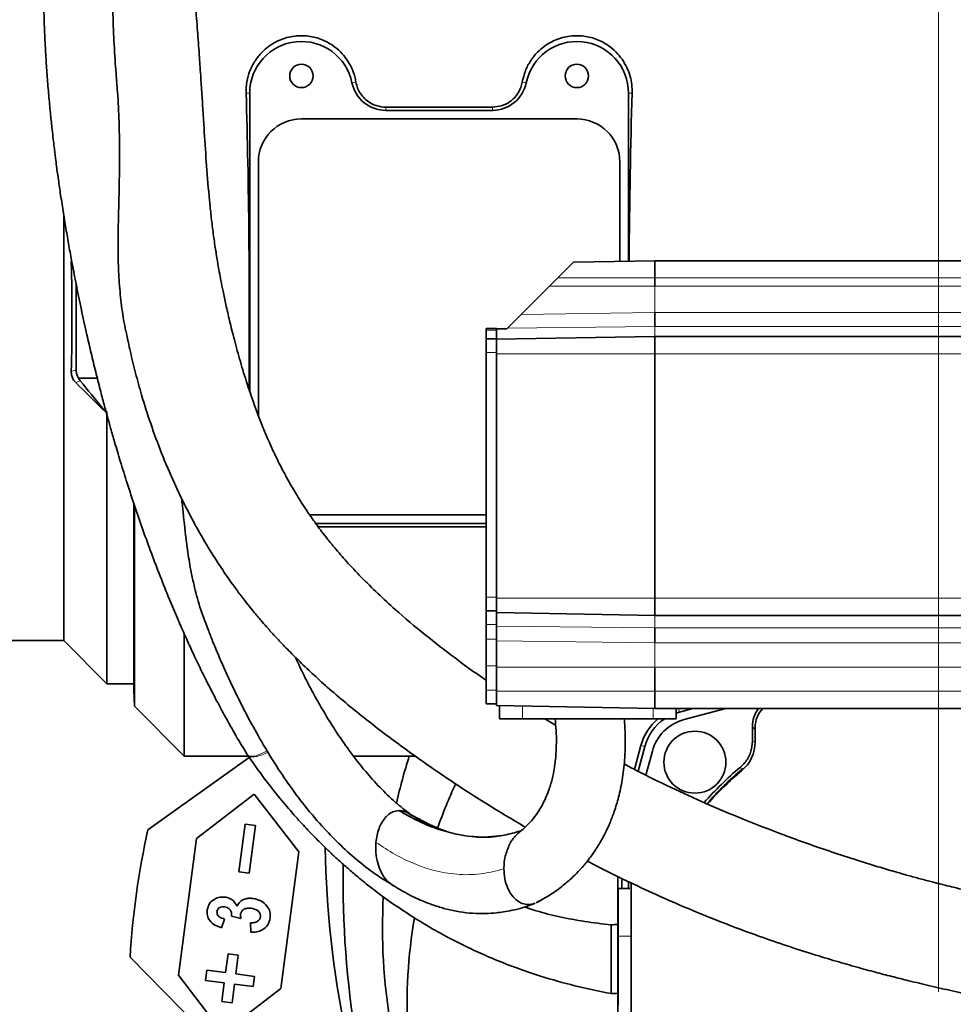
# Model space of a CAD drawing. Header units: millimetres. Extents: x 0 to 12429, y 0 to 8400.
# Tile 25 of 139: x 2187 to 2458, y 5055 to 5341. Entities that reach past the tile are written whole.
import ezdxf

# ---------------------------------------------------------------- set-up
doc = ezdxf.new("R2010")
doc.units = ezdxf.units.MM
doc.header["$LTSCALE"] = 20
doc.styles.add('SLDTEXTSTYLE0', font='TXT', dxfattribs={"width": 0.605})
doc.dimstyles.new('SLDDIMSTYLE3', dxfattribs={"dimtxt": 70, "dimasz": 70, "dimexe": 0, "dimexo": 0.0625, "dimgap": 17.5, "dimtad": 1, "dimdec": 1, "dimrnd": 1e-09, "dimzin": 12, "dimdsep": 46, "dimtxsty": 'SLDTEXTSTYLE0', "dimsah": 1, "dimcen": 0.09, "dimadec": 0, "dimazin": 3, "dimtfac": 1, "dimtofl": 0, "dimtmove": 0, "dimatfit": 3, "dimfxl": 1, "dimfrac": 2, "dimtolj": 1, "dimtzin": 12, "dimarcsym": 0})

# ---------------------------------------------------------------- blocks, each defined once
blk = doc.blocks.new('_D_43')
at = {"color": 7, "linetype": 'Continuous', "lineweight": 0}
for p, q in [((1800.93, 5537.01), (1800.93, 5716.49)), ((2453.43, 5058.58), (2453.43, 5716.49)), ((2453.43, 5686.49), (1800.93, 5686.49))]:
    blk.add_line(p, q, dxfattribs=at)
at = {"color": 7, "linetype": 'Continuous', "lineweight": 18}
for points in [[(1800.93, 5686.49), (1870.93, 5676.49), (1870.93, 5696.49)], [(2453.43, 5686.49), (2383.43, 5696.49), (2383.43, 5676.49)]]:
    blk.add_solid(points, dxfattribs=at)
at = {"color": 7, "linetype": 'Continuous', "lineweight": 18, "insert": (2006.86, 5776.72), "char_height": 70, "attachment_point": 1, "style": 'SLDTEXTSTYLE0'}
blk.add_mtext('652,5', dxfattribs=at)

msp = doc.modelspace()

# ---------------------------------------------------------------- linework, layer by layer
at = {"color": 8, "linetype": 'Continuous', "lineweight": 18}
for p, q in [((2284.268579, 5322.813458), (2283.123765, 5322.579774)), ((2332.585076, 5322.813458), (2333.729889, 5322.579774)), ((2252.362271, 5319.579774), (2253.426827, 5319.579774)), ((2364.491383, 5319.579774), (2363.426827, 5319.579774)), ((2292.921724, 5315.523557), (2292.921724, 5314.579774)), ((2323.93193, 5315.523557), (2323.93193, 5314.579774)), ((2201.80223, 5270.349131), (2201.576425, 5270.432662)), ((2342.877395, 5265.914591), (2371.126827, 5265.914591)), ((2543.926827, 5265.914591), (2371.126827, 5265.914591)), ((2340.505513, 5263.54271), (2371.126827, 5263.54271)), ((2535.926827, 5263.54271), (2371.126827, 5263.54271)), ((2371.126827, 5255.85896), (2371.126827, 5263.54271)), ((2332.301031, 5255.338228), (2371.126827, 5255.85896)), ((2535.926827, 5255.85896), (2371.126827, 5255.85896)), ((2322.126827, 5250.771483), (2325.126827, 5250.771483)), ((2328.282244, 5251.319441), (2371.126827, 5251.847925)), ((2535.926827, 5251.847925), (2371.126827, 5251.847925)), ((2371.126827, 5248.914591), (2371.126827, 5251.847925)), ((2322.126827, 5244.233022), (2325.126827, 5244.233022)), ((2325.126827, 5243.914591), (2371.126827, 5243.914591)), ((2543.926827, 5243.914591), (2371.126827, 5243.914591)), ((2201.576425, 5238.726885), (2203.005205, 5239.255425)), ((2204.179143, 5236.026453), (2202.871486, 5235.542719)), ((2210.535715, 5227.919418), (2210.632123, 5228.129031)), ((2322.126827, 5173.233022), (2325.126827, 5173.233022)), ((2325.126827, 5172.914591), (2371.126827, 5172.914591)), ((2543.926827, 5172.914591), (2371.126827, 5172.914591)), ((2371.126827, 5164.314591), (2371.126827, 5167.914591)), ((2322.126827, 5165.273022), (2325.126827, 5165.273022)), ((2325.126827, 5164.828469), (2371.126827, 5164.314591)), ((2543.926827, 5164.314591), (2371.126827, 5164.314591)), ((2322.126827, 5161.006355), (2325.126827, 5161.006355)), ((2325.126827, 5160.492173), (2371.126827, 5159.924061)), ((2535.926827, 5159.924061), (2371.126827, 5159.924061)), ((2371.126827, 5152.848595), (2371.126827, 5159.924061)), ((2322.126827, 5153.233022), (2325.126827, 5153.233022)), ((2325.126827, 5152.848595), (2371.126827, 5152.848595)), ((2535.926827, 5152.848595), (2371.126827, 5152.848595)), ((2322.126827, 5146.233022), (2325.126827, 5146.233022)), ((2325.126827, 5145.914591), (2371.126827, 5145.914591)), ((2543.926827, 5145.914591), (2371.126827, 5145.914591)), ((2332.619105, 5137.914591), (2332.619105, 5141.586746)), ((2370.634549, 5137.914591), (2370.634549, 5140.923184)), ((2377.919123, 5140.914591), (2378.203298, 5139.854035)), ((2400.22976, 5134.778211), (2399.426827, 5135.581144)), ((2367.038881, 5130.101713), (2368.152565, 5129.803302)), ((2252.704361, 5127.531571), (2252.837855, 5127.340409)), ((2360.426827, 5074.801229), (2364.107709, 5074.801229))]:
    msp.add_line(p, q, dxfattribs=at)
at = {"color": 7, "linetype": 'Continuous', "lineweight": 35}
for p, q in [((2253.426827, 5319.579774), (2253.426827, 5233.031965)), ((2363.426827, 5270.780187), (2363.426827, 5319.579774)), ((2292.921724, 5315.523557), (2323.93193, 5315.523557)), ((2323.93193, 5314.579774), (2292.921724, 5314.579774)), ((2268.426827, 5312.079774), (2348.426827, 5312.079774)), ((2255.926827, 5225.971134), (2255.926827, 5299.579774)), ((2360.926827, 5299.579774), (2360.926827, 5270.73655)), ((2199.426827, 5284.04677), (2199.426827, 5160.579774)), ((2201.576425, 5270.432662), (2201.649881, 5271.178104)), ((2347.464365, 5270.501562), (2342.877395, 5265.914591)), ((2347.464365, 5270.501562), (2371.126827, 5270.914591)), ((2371.126827, 5265.914591), (2371.126827, 5270.914591)), ((2543.926827, 5270.914591), (2371.126827, 5270.914591)), ((2203.005205, 5264.229287), (2203.005205, 5239.255425)), ((2342.877395, 5265.914591), (2340.505513, 5263.54271)), ((2371.126827, 5263.54271), (2371.126827, 5265.914591)), ((2340.505513, 5263.54271), (2332.301031, 5255.338228)), ((2371.126827, 5251.847925), (2371.126827, 5255.85896)), ((2332.301031, 5255.338228), (2328.282244, 5251.319441)), ((2322.126827, 5251.233022), (2325.126827, 5251.233022)), ((2322.126827, 5250.771483), (2322.126827, 5251.233022)), ((2322.126827, 5248.233022), (2322.126827, 5250.771483)), ((2325.126827, 5251.111658), (2325.126827, 5251.233022)), ((2328.126827, 5251.164024), (2325.126827, 5251.111658)), ((2325.126827, 5248.958199), (2325.126827, 5251.111658)), ((2328.282244, 5251.319441), (2328.126827, 5251.164024)), ((2322.126827, 5248.233022), (2325.126827, 5248.233022)), ((2322.126827, 5244.233022), (2322.126827, 5248.233022)), ((2325.126827, 5248.233022), (2325.126827, 5248.958199)), ((2325.126827, 5248.111658), (2371.126827, 5248.914591)), ((2325.126827, 5247.742924), (2325.126827, 5248.233022)), ((2325.126827, 5243.914591), (2325.126827, 5247.742924)), ((2543.926827, 5248.914591), (2371.126827, 5248.914591)), ((2371.126827, 5243.914591), (2371.126827, 5248.914591)), ((2322.126827, 5173.233022), (2322.126827, 5244.233022)), ((2325.126827, 5172.914591), (2325.126827, 5243.914591)), ((2371.126827, 5172.914591), (2371.126827, 5243.914591)), ((2203.675074, 5236.76826), (2209.154717, 5236.76826)), ((2211.926827, 5148.079774), (2211.926827, 5227.004123)), ((2219.740104, 5146.102091), (2219.740104, 5200.406658)), ((2219.97989, 5199.678683), (2219.97989, 5141.526711)), ((2322.126827, 5197.079774), (2270.833649, 5197.079774)), ((2272.598265, 5194.579774), (2322.126827, 5194.579774)), ((2322.126827, 5193.63599), (2273.290249, 5193.63599)), ((2322.126827, 5169.233022), (2322.126827, 5173.233022)), ((2325.126827, 5168.717524), (2325.126827, 5172.914591)), ((2371.126827, 5167.914591), (2371.126827, 5172.914591)), ((2322.126827, 5169.233022), (2325.126827, 5169.233022)), ((2322.126827, 5165.273022), (2322.126827, 5169.233022)), ((2325.126827, 5168.717524), (2371.126827, 5167.914591)), ((2325.126827, 5164.828469), (2325.126827, 5168.717524)), ((2543.926827, 5167.914591), (2371.126827, 5167.914591)), ((2322.126827, 5161.006355), (2322.126827, 5165.273022)), ((2325.126827, 5160.492173), (2325.126827, 5164.828469)), ((2371.126827, 5159.924061), (2371.126827, 5164.314591)), ((2234.426827, 5162.424559), (2234.426827, 5127.079774)), ((1955.773895, 5160.579774), (2199.426827, 5160.579774)), ((2199.426827, 5160.579774), (2211.926827, 5148.079774)), ((2322.126827, 5153.233022), (2322.126827, 5161.006355)), ((2325.126827, 5152.848595), (2325.126827, 5160.492173)), ((2322.126827, 5146.233022), (2322.126827, 5153.233022)), ((2325.126827, 5145.914591), (2325.126827, 5152.848595)), ((2371.126827, 5145.914591), (2371.126827, 5152.848595)), ((2211.926827, 5148.079774), (2219.740107, 5148.079774)), ((2219.740104, 5146.102091), (2219.97989, 5141.526711)), ((2322.126827, 5142.233022), (2322.126827, 5146.233022)), ((2325.126827, 5141.717524), (2325.126827, 5145.914591)), ((2371.126827, 5140.914591), (2371.126827, 5145.914591)), ((2219.97989, 5141.526711), (2234.426827, 5127.079774)), ((2322.126827, 5142.233022), (2325.126827, 5142.233022)), ((2325.126827, 5141.717524), (2371.126827, 5140.914591)), ((2326.00038, 5137.914591), (2326.00038, 5141.702276)), ((2543.926827, 5140.914591), (2371.126827, 5140.914591)), ((2377.253274, 5137.914591), (2377.253274, 5140.914591)), ((2377.253274, 5140.7776), (2377.711658, 5140.914591)), ((2378.203298, 5139.854035), (2377.253274, 5139.563535)), ((2382.161347, 5140.914591), (2378.203298, 5139.854035)), ((2391.748181, 5140.914591), (2379.552279, 5137.646709)), ((2332.619105, 5137.914591), (2326.00038, 5137.914591)), ((2370.634549, 5137.914591), (2332.619105, 5137.914591)), ((2342.274331, 5136.012734), (2339.112929, 5137.914591)), ((2377.253274, 5137.914591), (2370.634549, 5137.914591)), ((2399.426827, 5135.581144), (2399.426827, 5135.579774)), ((2399.426827, 5135.579774), (2399.426827, 5131.417264)), ((2400.22976, 5131.220197), (2400.22976, 5135.382707)), ((2365.181547, 5123.170051), (2367.038881, 5130.101713)), ((2368.152565, 5129.803302), (2366.235031, 5122.646968)), ((2399.426827, 5131.416551), (2399.426827, 5131.417264)), ((2234.426827, 5127.079774), (2252.977099, 5127.079774)), ((2252.696731, 5127.526518), (2252.861202, 5127.242288)), ((2299.763989, 5127.079774), (2283.56198, 5127.079774)), ((2299.763989, 5127.079774), (2301.532858, 5127.079774)), ((2370.359891, 5128.454321), (2368.502184, 5121.521264)), ((2253.273708, 5126.668571), (2223.858465, 5105.686882)), ((2395.827321, 5123.733926), (2395.826827, 5123.733515)), ((2237.919481, 5103.124433), (2254.749047, 5116.038213)), ((2254.749047, 5116.038213), (2267.662827, 5099.208647)), ((2298.661984, 5110.910203), (2296.732027, 5111.250963)), ((2305.794096, 5107.057368), (2300.161543, 5110.067035)), ((2250.259777, 5093.430771), (2252.087144, 5107.310999)), ((2252.087144, 5107.310999), (2255.061479, 5106.91942)), ((2255.061479, 5106.91942), (2253.234112, 5093.039192)), ((2310.39705, 5105.251604), (2307.792505, 5106.184653)), ((2315.731285, 5103.996408), (2314.625244, 5104.221745)), ((2331.308656, 5104.582276), (2331.594155, 5104.788574)), ((2331.673469, 5104.903686), (2331.384286, 5104.827212)), ((2232.698434, 5063.466639), (2237.919481, 5103.124433)), ((2267.662827, 5099.208647), (2262.44178, 5059.550853)), ((2253.234112, 5093.039192), (2250.259777, 5093.430771)), ((2360.347213, 5006.054561), (2360.347213, 5092.075696)), ((2361.500184, 5091.50405), (2361.500184, 5088.579774)), ((2363.426827, 5090.590969), (2363.426827, 5088.579774)), ((2364.22976, 5009.382707), (2364.22976, 5090.213968)), ((2363.775928, 5088.579774), (2360.426827, 5088.579774)), ((2360.426827, 5074.801229), (2360.426827, 5088.579774)), ((2246.065219, 5079.74431), (2245.187168, 5077.215345)), ((2250.860778, 5079.930326), (2248.103343, 5080.604894)), ((2253.704994, 5075.882143), (2253.661255, 5078.65432)), ((2360.426827, 5054.579774), (2360.426827, 5074.801229)), ((2302.735134, 4983.117997), (2218.661056, 5068.6724)), ((2246.409255, 5064.183147), (2247.127149, 5069.636094)), ((2247.127149, 5069.636094), (2250.101483, 5069.244515)), ((2250.101483, 5069.244515), (2249.383589, 5063.791569)), ((2240.564729, 5061.926707), (2240.956308, 5064.901041)), ((2240.956308, 5064.901041), (2246.409255, 5064.183147)), ((2245.612214, 5046.637073), (2232.698434, 5063.466639)), ((2246.017676, 5061.208813), (2240.564729, 5061.926707)), ((2245.299782, 5055.755866), (2246.017676, 5061.208813)), ((2249.383589, 5063.791569), (2254.836536, 5063.073675)), ((2254.836536, 5063.073675), (2254.444958, 5060.09934)), ((2262.44178, 5059.550853), (2245.612214, 5046.637073)), ((2248.992011, 5060.817234), (2248.274117, 5055.364287)), ((2254.444958, 5060.09934), (2248.992011, 5060.817234)), ((2248.274117, 5055.364287), (2245.299782, 5055.755866))]:
    msp.add_line(p, q, dxfattribs=at)
at = {"color": 8, "linetype": 'Continuous', "lineweight": 18, "flags": 128}
for points in [[(2399.426827, 5131.416551), (2399.829022, 5131.22788), (2400.22976, 5131.039431)], [(2396.601117, 5123.332632), (2396.264802, 5123.507329), (2395.827321, 5123.733926)]]:
    msp.add_lwpolyline(points, dxfattribs=at)
at = {"color": 7, "linetype": 'Continuous', "lineweight": 18}
msp.add_circle((2472.871416, 5205.914591), 333.920663, dxfattribs=at)
at = {"color": 7, "linetype": 'Continuous', "lineweight": 35}
for centre, radius in [((2268.426827, 5324.579774), 3.4), ((2348.426827, 5324.579774), 3.4), ((2382.716149, 5125.290452), 9)]:
    msp.add_circle(centre, radius, dxfattribs=at)
for centre, radius, start, end in [((2268.426827, 5319.579774), 15, 11.53695903, 180), ((2348.426827, 5319.579774), 15, 0, 168.46304097), ((2292.921724, 5324.579774), 10, 191.53695903, 270), ((2323.93193, 5324.579774), 10, 270, 348.46304097), ((2268.426827, 5299.579774), 12.5, 90, 180), ((2348.426827, 5299.579774), 12.5, 0, 90), ((2408.426827, 5135.579774), 9, 143.64706353, 179.99127391), ((2408.22976, 5135.382707), 8, 136.25217732, 180), ((2381.882122, 5126.124478), 15.366854, 129.89303747, 165), ((2381.882122, 5126.124478), 14.213883, 123.95477843, 165), ((2382.916927, 5125.089674), 13, 105, 165), ((2389.22976, 5131.220197), 11, 309.7918195, 0), ((2453.426827, 5054.579774), 90, 129.7918195, 139.06732283), ((2453.426827, 5054.579774), 89.197067, 129.57446054, 138.89879029), ((2453.22976, 5054.382707), 89, 129.7918195, 138.66493173), ((2453.426827, 5054.579774), 154.307347, 155.3099081, 160.48831706), ((2294.951151, 5095.528916), 15.822588, 76.43622293, 83.53750859), ((2453.426827, 5054.579774), 235.18837, 167.44933315, 176.56474514), ((2559.86532, 5105.055574), 284.578119, 180.94042913, 202.6248114), ((2453.426827, 5054.579774), 154.307347, 170.49767877, 195.27444545)]:
    msp.add_arc(centre, radius, start, end, dxfattribs=at)
for centre, major_axis, ratio, start_param, end_param in [((2246.613816, 5254.579774), (0, 127.5), 0.0524077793, 4.547522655, 5.2473458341), ((2370.239838, 5254.579774), (0, 127.5), 0.0524077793, 1.0358394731, 1.44336429), ((2189.917249, 5254.579774), (0, 83.651844), 0.1419497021, 4.521725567, 4.9030523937), ((2208.054342, 5239.291603), (4.741782, 1.754099), 0.988958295, 2.7908772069, 3.3118610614), ((2379.996693, 5019.234174), (-240.371514, 269.541745), 0.0514262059, 5.5507624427, 5.5966310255), ((2168.864252, 5254.579774), (-92.713498, 106.047212), 0.1058112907, 4.3691535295, 4.4450412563), ((2453.426827, 5077.053841), (0, 163.010357), 0.9904504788, 1.2588747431, 1.3460796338), ((2559.86532, 5090.676358), (0, 279.689067), 0.9986775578, 1.553327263, 1.9177219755), ((2453.426827, 5077.053841), (0, 163.010357), 0.9904504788, 1.5150039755, 1.9684397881)]:
    msp.add_ellipse(centre, major_axis=major_axis, ratio=ratio, start_param=start_param, end_param=end_param, dxfattribs=at)
for points, knots in [([(2214.956753, 5415.514885), (2214.401521, 5415.20244), (2212.846375, 5414.327317), (2210.608049, 5412.541745), (2208.298877, 5410.361182), (2206.384259, 5408.168578), (2204.744084, 5405.966942), (2203.320761, 5403.745779), (2202.057385, 5401.476762), (2200.678217, 5398.638773), (2199.218369, 5395.03801), (2197.776469, 5390.526255), (2196.579068, 5385.695881), (2195.595227, 5380.493409), (2194.78087, 5374.675855), (2194.136102, 5367.986345), (2193.704256, 5360.38211), (2193.527307, 5352.035786), (2193.617036, 5343.189262), (2193.910676, 5335.4134), (2194.28524, 5328.858246), (2194.654623, 5323.602637), (2195.086095, 5318.402481), (2195.548483, 5313.530464), (2195.973443, 5309.494433), (2196.325197, 5306.380962), (2196.594319, 5304.107976), (2196.822603, 5302.246869), (2197.052814, 5300.421446), (2197.363512, 5298.030837), (2197.817283, 5294.687044), (2198.44206, 5290.335855), (2199.194275, 5285.420396), (2200.026625, 5280.314161), (2200.886895, 5275.331619), (2202.129809, 5268.500034), (2203.825518, 5259.872536), (2205.731639, 5251.069127), (2207.363783, 5244.028633), (2208.651173, 5238.720378), (2209.91033, 5233.748951), (2211.054657, 5229.401534), (2212.069508, 5225.666052), (2213.084492, 5222.030604), (2214.317961, 5217.739785), (2215.90801, 5212.411439), (2217.85636, 5206.173993), (2220.043445, 5199.512091), (2222.381794, 5192.740262), (2224.835493, 5185.98286), (2227.406629, 5179.249903), (2229.933614, 5172.960141), (2232.27527, 5167.398452), (2234.273389, 5162.836171), (2235.948761, 5159.135917), (2237.205421, 5156.4341), (2238.267705, 5154.191953), (2239.37881, 5151.884724), (2240.874527, 5148.848773), (2242.774525, 5145.105437), (2245.101169, 5140.681906), (2247.893414, 5135.620532), (2250.454004, 5131.149422), (2252.154502, 5128.412683), (2252.702646, 5127.530514)], [0, 0, 0, 0, 0.0123216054, 0.0345114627, 0.0540669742, 0.0712410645, 0.0870963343, 0.1018141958, 0.1154364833, 0.1288884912, 0.1511983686, 0.1738180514, 0.1953904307, 0.2162981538, 0.2386636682, 0.2629702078, 0.2893769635, 0.3174614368, 0.3457515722, 0.3741817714, 0.3901586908, 0.406166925, 0.4221978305, 0.4373255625, 0.4500849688, 0.4583931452, 0.4651613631, 0.4703690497, 0.4749833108, 0.4814341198, 0.4916603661, 0.5047150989, 0.5200408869, 0.5351789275, 0.5498485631, 0.5640320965, 0.5954563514, 0.625941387, 0.6417382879, 0.65768929, 0.672923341, 0.6858077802, 0.6962888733, 0.7061403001, 0.7181795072, 0.7345588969, 0.7537790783, 0.7741342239, 0.7945732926, 0.8150787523, 0.8356325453, 0.8562161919, 0.8730480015, 0.8872382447, 0.8988084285, 0.9077833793, 0.9127201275, 0.9200269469, 0.9296852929, 0.941666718, 0.9559332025, 0.9724358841, 0.9911148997, 1, 1, 1, 1]), ([(2322.126827, 5149.053533), (2321.952971, 5149.170861), (2318.862188, 5151.256702), (2312.879735, 5155.635089), (2304.159345, 5162.33688), (2296.724799, 5168.629776), (2290.595739, 5174.266568), (2285.882984, 5178.91601), (2281.716273, 5183.341141), (2278.493384, 5187.031858), (2276.113887, 5189.936974), (2274.406762, 5192.128765), (2273.052992, 5193.942264), (2271.998391, 5195.404145), (2271.034581, 5196.776904), (2269.880535, 5198.467973), (2268.346844, 5200.810759), (2266.440671, 5203.896047), (2264.347553, 5207.536987), (2262.202382, 5211.586135), (2259.376398, 5217.40199), (2256.051862, 5225.273088), (2253.008746, 5233.930558), (2250.670685, 5241.595199), (2248.995146, 5247.705679), (2247.61892, 5253.228783), (2246.54087, 5257.925186), (2245.713468, 5261.796647), (2245.085617, 5264.937731), (2244.534458, 5267.87059), (2243.974337, 5271.067956), (2243.354795, 5274.960886), (2242.742561, 5279.335689), (2242.194381, 5283.883971), (2241.533593, 5290.267045), (2240.884547, 5298.292798), (2240.317712, 5306.815888), (2239.877725, 5313.787535), (2239.530191, 5319.292218), (2239.158955, 5324.972556), (2238.742391, 5331.074566), (2238.252968, 5337.842892), (2237.646425, 5345.548071), (2236.909167, 5353.784657), (2235.973421, 5362.007613), (2234.949985, 5369.534267), (2233.927638, 5376.225492), (2232.963042, 5382.208862), (2232.280629, 5386.526879), (2231.891907, 5389.317683), (2231.68984, 5390.931322), (2231.554999, 5392.123327), (2231.45727, 5393.084925), (2231.376794, 5393.981851), (2231.306337, 5394.98424), (2231.271309, 5396.000106), (2231.295049, 5396.649426), (2231.29496, 5396.690488), (2231.294922, 5396.707756)], [0, 0, 0, 0, 0.0018821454, 0.0334604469, 0.066581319, 0.1009480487, 0.121665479, 0.1426471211, 0.1619662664, 0.1783076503, 0.1887597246, 0.1975821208, 0.204797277, 0.2104195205, 0.2148765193, 0.2208731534, 0.2300721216, 0.2418524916, 0.2559815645, 0.2709716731, 0.286602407, 0.3192942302, 0.3547181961, 0.3771106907, 0.3992068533, 0.418603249, 0.4351897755, 0.4489277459, 0.4597918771, 0.4685380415, 0.4796290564, 0.4934038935, 0.5095240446, 0.5256930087, 0.5414694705, 0.5770231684, 0.6106444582, 0.6298480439, 0.6484135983, 0.6667472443, 0.6875654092, 0.7111366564, 0.7371306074, 0.7690788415, 0.8012040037, 0.8308715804, 0.8584463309, 0.8841422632, 0.9076966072, 0.9188028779, 0.9291108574, 0.9374677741, 0.9430816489, 0.9509906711, 0.9615845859, 0.9739091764, 0.9890281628, 1, 1, 1, 1]), ([(2214.801007, 5322.939586), (2214.681873, 5324.352116), (2214.31552, 5328.695845), (2213.895723, 5335.987044), (2213.585681, 5344.636437), (2213.535683, 5352.935094), (2213.730573, 5360.610666), (2214.146677, 5367.219688), (2214.653223, 5372.405892), (2215.058327, 5375.117641), (2215.224542, 5376.230272)], [0, 0, 0, 0, 0.0712725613, 0.2191730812, 0.3743763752, 0.5242481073, 0.6689092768, 0.8086511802, 0.9214895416, 1, 1, 1, 1]), ([(2252.362271, 5319.579774), (2252.394947, 5320.691451), (2252.460309, 5322.915086), (2253.384824, 5326.064129), (2254.862163, 5328.958106), (2256.741483, 5331.318484), (2258.866337, 5333.169836), (2260.954843, 5334.476435), (2263.135595, 5335.412034), (2265.322783, 5336.014745), (2267.622163, 5336.294663), (2269.876299, 5336.248575), (2272.002145, 5335.899558), (2274.669696, 5335.107504), (2277.372601, 5333.673751), (2279.837671, 5331.588863), (2281.640319, 5329.433464), (2283.018937, 5327.035507), (2283.868322, 5324.797095), (2284.15925, 5323.355283), (2284.268579, 5322.813458)], [0, 0, 0, 0, 0.0724825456, 0.144983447, 0.2153539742, 0.2856727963, 0.3385422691, 0.3913562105, 0.4343539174, 0.4773151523, 0.520537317, 0.5637505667, 0.6026090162, 0.6414888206, 0.722984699, 0.7826875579, 0.8424497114, 0.9029907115, 0.963544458, 1, 1, 1, 1]), ([(2332.585076, 5322.813458), (2332.83997, 5323.910404), (2333.336627, 5326.047782), (2334.871799, 5328.956357), (2336.739603, 5331.318826), (2338.866782, 5333.169756), (2340.954749, 5334.476452), (2343.135618, 5335.41203), (2345.322777, 5336.014746), (2347.622165, 5336.294663), (2349.876299, 5336.248575), (2352.002141, 5335.899557), (2354.669716, 5335.107507), (2357.37245, 5333.673727), (2359.838062, 5331.588925), (2361.638837, 5329.43323), (2363.024551, 5327.036395), (2363.941033, 5324.549782), (2364.458169, 5322.049392), (2364.480313, 5320.40294), (2364.491383, 5319.579774)], [0, 0, 0, 0, 0.0741908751, 0.1445594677, 0.2148763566, 0.2677443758, 0.3205568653, 0.3635533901, 0.4065134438, 0.4497344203, 0.4929464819, 0.531803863, 0.5706825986, 0.6521762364, 0.711877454, 0.7716379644, 0.8321773, 0.8927293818, 0.946368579, 1, 1, 1, 1]), ([(2217.485964, 5250.413199), (2217.481483, 5250.430643), (2216.927319, 5252.587965), (2216.278623, 5257.011959), (2215.519731, 5263.637516), (2215.136245, 5271.728649), (2215.198469, 5281.16588), (2215.517447, 5291.80537), (2215.677641, 5302.231526), (2215.484494, 5311.916347), (2215.158184, 5318.809423), (2214.82018, 5322.247678), (2214.752469, 5322.936448)], [0, 0, 0, 0, 0.0006963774, 0.0861256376, 0.1729522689, 0.2601630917, 0.4029298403, 0.5467771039, 0.6931376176, 0.8403297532, 0.9680139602, 1, 1, 1, 1]), ([(2284.268579, 5322.813458), (2284.406705, 5322.217321), (2284.674573, 5321.061237), (2285.538344, 5319.442928), (2286.644512, 5318.073939), (2287.987262, 5316.978826), (2289.806419, 5315.984775), (2291.54816, 5315.552473), (2292.72438, 5315.527711), (2292.921724, 5315.523557)], [0, 0, 0, 0, 0.16282043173, 0.31575656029, 0.46852280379, 0.60031025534, 0.73198037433, 0.95503217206, 1, 1, 1, 1]), ([(2323.93193, 5315.523557), (2324.82767, 5315.604008), (2326.617786, 5315.764787), (2329.023821, 5316.997077), (2330.977504, 5318.83458), (2332.146126, 5320.885196), (2332.463604, 5322.279847), (2332.585076, 5322.813458)], [0, 0, 0, 0, 0.2033426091, 0.4063754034, 0.6182307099, 0.8539302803, 1, 1, 1, 1]), ([(2217.484876, 5250.412906), (2217.900117, 5248.42665), (2218.751262, 5244.355302), (2220.255577, 5238.215497), (2222.173339, 5231.250493), (2224.631808, 5223.495731), (2227.786871, 5214.932662), (2231.199371, 5206.909635), (2234.782319, 5199.44205), (2238.389221, 5192.666968), (2242.152958, 5186.292194), (2245.796108, 5180.684491), (2248.877855, 5176.31467), (2251.344834, 5173.027683), (2253.197872, 5170.667081), (2254.66352, 5168.864618), (2255.885601, 5167.399229), (2257.190042, 5165.867999), (2258.902942, 5163.910462), (2261.19862, 5161.379118), (2264.089408, 5158.326639), (2267.597987, 5154.802338), (2271.608368, 5150.985393), (2277.88905, 5145.316148), (2286.415924, 5138.220663), (2297.745108, 5129.618), (2309.717933, 5121.228053), (2321.761005, 5113.341213), (2329.764092, 5108.607553), (2333.45795, 5106.422714)], [0, 0, 0, 0, 0.03337196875, 0.06840454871, 0.10430104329, 0.15263104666, 0.20249817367, 0.25396761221, 0.29440758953, 0.33582394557, 0.37650496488, 0.41178336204, 0.44134973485, 0.46055390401, 0.4762017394, 0.48828238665, 0.49681076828, 0.50590069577, 0.51947259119, 0.53708760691, 0.55873341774, 0.58438312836, 0.61378717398, 0.64399004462, 0.71454723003, 0.78395725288, 0.86100727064, 0.93584734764, 1, 1, 1, 1]), ([(2202.871486, 5235.542719), (2202.631398, 5235.813252), (2202.14933, 5236.356451), (2201.644354, 5237.495772), (2201.599001, 5238.317715), (2201.576425, 5238.726885)], [0, 0, 0, 0, 0.33255978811, 0.66774261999, 1, 1, 1, 1]), ([(2203.675074, 5236.76826), (2203.709962, 5236.706667), (2203.857398, 5236.446377), (2204.039858, 5236.208239), (2204.179143, 5236.026453)], [0, 0, 0, 0, 0.236633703, 1, 1, 1, 1]), ([(2211.926827, 5227.004123), (2211.830953, 5227.0445), (2211.348818, 5227.247549), (2210.897381, 5227.620572), (2210.535715, 5227.919418)], [0, 0, 0, 0, 0.1988535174, 1, 1, 1, 1]), ([(2210.632123, 5228.129031), (2210.74658, 5227.994947), (2211.118402, 5227.559367), (2211.596146, 5227.231242), (2211.926827, 5227.004123)], [0, 0, 0, 0, 0.3078297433, 1, 1, 1, 1]), ([(2233.644225, 5201.932708), (2233.783692, 5200.607184), (2234.331361, 5195.402016), (2235.080661, 5188.150851), (2236.389396, 5180.336185), (2237.792345, 5174.196919), (2239.404116, 5168.647472), (2240.831799, 5165.149985), (2241.383509, 5163.798426)], [0, 0, 0, 0, 0.1032381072, 0.4054031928, 0.5576835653, 0.7104763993, 0.8881173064, 1, 1, 1, 1]), ([(2241.361717, 5163.789883), (2241.783532, 5162.678303), (2243.085991, 5159.246024), (2245.523921, 5153.583389), (2248.65394, 5146.72633), (2252.0897, 5139.844501), (2255.920518, 5132.774701), (2260.057413, 5125.830388), (2264.589832, 5118.9864), (2269.511418, 5112.360897), (2274.644515, 5106.338755), (2279.875659, 5100.992653), (2285.08943, 5096.377946), (2290.140717, 5092.494123), (2293.5278, 5090.450696), (2294.94585, 5089.595187)], [0, 0, 0, 0, 0.0362989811, 0.1120821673, 0.1898190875, 0.2693656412, 0.3513799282, 0.4414954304, 0.5234385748, 0.6115246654, 0.7058461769, 0.7806889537, 0.8590439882, 0.9409867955, 1, 1, 1, 1]), ([(2300.003005, 5110.242485), (2298.586314, 5111.327634), (2295.536681, 5113.663576), (2291.254417, 5117.846715), (2286.735211, 5122.867744), (2282.410907, 5128.412857), (2278.378113, 5134.278446), (2275.016538, 5139.699706), (2272.134042, 5144.781098), (2269.347911, 5150.020028), (2267.615426, 5153.737195), (2266.670935, 5155.763668)], [0, 0, 0, 0, 0.1026967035, 0.2210696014, 0.332277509, 0.4704714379, 0.5945237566, 0.7028090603, 0.7971599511, 0.8894185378, 1, 1, 1, 1]), ([(2342.114183, 5137.900973), (2342.223623, 5136.77895), (2342.450887, 5134.448937), (2342.515386, 5131.031313), (2342.387504, 5127.390968), (2341.994957, 5123.86329), (2341.27082, 5120.272485), (2340.341129, 5117.187419), (2339.261671, 5114.556543), (2338.052905, 5112.197072), (2336.583929, 5109.905368), (2335.048257, 5108.007613), (2333.524518, 5106.45164), (2332.452326, 5105.460396), (2331.744104, 5104.952581), (2331.567155, 5104.825704)], [0, 0, 0, 0, 0.0844062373, 0.1752794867, 0.2547600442, 0.3566212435, 0.4417704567, 0.5344899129, 0.6086513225, 0.6739017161, 0.7591946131, 0.8506397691, 0.9063179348, 0.9765936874, 1, 1, 1, 1]), ([(2336.89957, 5084.620024), (2338.221765, 5085.332687), (2340.84905, 5086.748794), (2344.287514, 5089.280065), (2347.115791, 5091.741627), (2349.50882, 5094.172776), (2351.604037, 5096.635465), (2353.588757, 5099.354376), (2355.251167, 5102.004807), (2356.73895, 5104.765394), (2358.083347, 5107.67816), (2359.402881, 5111.128195), (2360.647723, 5115.288796), (2361.703964, 5120.318749), (2362.321168, 5125.501918), (2362.522864, 5130.663482), (2362.472568, 5134.654689), (2362.241451, 5137.111091), (2362.165229, 5137.921203)], [0, 0, 0, 0, 0.0794573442, 0.1578867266, 0.2203235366, 0.2705099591, 0.3294279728, 0.3806077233, 0.4352620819, 0.4808558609, 0.5305327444, 0.5866965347, 0.6531503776, 0.730712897, 0.8206791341, 0.8884502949, 0.9632113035, 1, 1, 1, 1]), ([(2395.827321, 5123.733926), (2396.315171, 5124.194529), (2397.617491, 5125.424109), (2399.090116, 5128.05118), (2399.31459, 5130.294761), (2399.426827, 5131.416551)], [0, 0, 0, 0, 0.2304674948, 0.6152338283, 1, 1, 1, 1]), ([(2252.815588, 5127.303683), (2254.409906, 5125.049589), (2257.407822, 5120.811048), (2261.93577, 5115.072085), (2266.049767, 5110.217035), (2269.720294, 5106.176848), (2273.031802, 5102.740346), (2275.885736, 5099.93296), (2278.181342, 5097.775356), (2279.900171, 5096.210741), (2281.732502, 5094.582329), (2284.157283, 5092.498858), (2287.67313, 5089.625052), (2292.113401, 5086.228013), (2297.298743, 5082.581797), (2302.639116, 5079.156264), (2307.663817, 5076.209558), (2312.414988, 5073.644615), (2317.275596, 5071.225008), (2322.701521, 5068.761446), (2329.623165, 5065.944494), (2338.055796, 5063.016499), (2347.972747, 5060.190433), (2354.883884, 5058.790909), (2358.426827, 5058.073454)], [0, 0, 0, 0, 0.0639836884, 0.1203133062, 0.1693721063, 0.2114585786, 0.2467995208, 0.2799535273, 0.3041983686, 0.3197671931, 0.3337408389, 0.3608864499, 0.3936963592, 0.4387213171, 0.4900744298, 0.5401217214, 0.5852501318, 0.6245867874, 0.6647786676, 0.7105957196, 0.7621510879, 0.837265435, 0.9165753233, 1, 1, 1, 1]), ([(2254.59531, 5126.928812), (2254.172165, 5126.898106), (2253.45489, 5126.846056), (2253.093545, 5127.070681), (2252.945369, 5127.162793)], [0, 0, 0, 0, 0.5899338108, 1, 1, 1, 1]), ([(2668.42548, 5074.400383), (2667.685881, 5074.373384), (2664.48529, 5074.256546), (2659.169095, 5074.085583), (2652.816511, 5073.898976), (2647.483834, 5073.763189), (2643.162302, 5073.667497), (2639.880644, 5073.60432), (2637.59747, 5073.565364), (2636.08232, 5073.541707), (2634.897495, 5073.524365), (2633.6785, 5073.507668), (2631.482667, 5073.480062), (2628.03575, 5073.444677), (2623.065499, 5073.413403), (2617.067944, 5073.406347), (2610.353558, 5073.43961), (2602.997925, 5073.525888), (2595.103019, 5073.676403), (2586.772447, 5073.903968), (2578.429466, 5074.203918), (2570.465966, 5074.557536), (2562.965705, 5074.951628), (2555.924947, 5075.376662), (2548.460363, 5075.883358), (2540.735418, 5076.474903), (2532.912423, 5077.150834), (2525.999593, 5077.811627), (2519.822871, 5078.455114), (2514.192716, 5079.088472), (2508.804577, 5079.740934), (2503.142156, 5080.478526), (2496.736037, 5081.383967), (2489.254702, 5082.548058), (2482.707111, 5083.683731), (2477.368475, 5084.688102), (2473.534285, 5085.445009), (2469.529236, 5086.275467), (2465.403083, 5087.174723), (2461.470272, 5088.075151), (2458.147361, 5088.869582), (2455.682197, 5089.477947), (2453.970809, 5089.909377), (2452.576633, 5090.266047), (2451.173269, 5090.629869), (2449.523737, 5091.0642), (2447.166843, 5091.695915), (2443.979853, 5092.573003), (2439.843351, 5093.753165), (2434.452341, 5095.354322), (2427.998735, 5097.372817), (2420.783763, 5099.765982), (2413.723164, 5102.236935), (2405.245197, 5105.356304), (2395.534928, 5109.172019), (2384.773678, 5113.748697), (2374.619247, 5118.439599), (2367.140892, 5122.098426), (2363.050974, 5124.28987), (2362.142961, 5124.776398)], [0, 0, 0, 0, 0.0070238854, 0.0303956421, 0.050519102, 0.0674237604, 0.081130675, 0.0916550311, 0.0986727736, 0.1028778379, 0.1060852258, 0.1099586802, 0.1144975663, 0.1270252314, 0.1428532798, 0.1619673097, 0.1843494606, 0.2070775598, 0.2323752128, 0.2599691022, 0.2869158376, 0.312382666, 0.3363788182, 0.3589135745, 0.3799962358, 0.4080886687, 0.4331562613, 0.4552255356, 0.4746144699, 0.4926636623, 0.509543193, 0.5266997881, 0.5475203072, 0.5716408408, 0.5993197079, 0.6112244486, 0.6237092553, 0.6367738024, 0.6504182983, 0.66417045, 0.6754272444, 0.6831403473, 0.6884796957, 0.6923188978, 0.6968947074, 0.7023191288, 0.7085916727, 0.7201605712, 0.7338196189, 0.7495659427, 0.7737101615, 0.798182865, 0.8219029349, 0.8448793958, 0.8840909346, 0.9210246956, 0.9558441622, 0.9901968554, 1, 1, 1, 1]), ([(2290.085467, 5102.00706), (2290.171156, 5102.693821), (2290.345254, 5104.089138), (2290.922907, 5106.021222), (2291.728011, 5107.771069), (2292.703592, 5109.160814), (2293.806688, 5110.209127), (2295.128471, 5111.020278), (2296.144016, 5111.166372), (2296.732027, 5111.250963)], [0, 0, 0, 0, 0.1473277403, 0.2993306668, 0.4391531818, 0.5844661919, 0.7043164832, 0.828796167, 1, 1, 1, 1]), ([(2326.042036, 5103.89549), (2324.508031, 5103.724873), (2320.615561, 5103.291939), (2314.668936, 5104.017411), (2308.358371, 5105.65532), (2302.52683, 5107.963206), (2298.673111, 5110.149663), (2296.732027, 5111.250963)], [0, 0, 0, 0, 0.16171151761, 0.41033596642, 0.60507628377, 0.80108043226, 1, 1, 1, 1]), ([(2307.941114, 5106.221779), (2306.827483, 5106.662018), (2303.708367, 5107.895064), (2300.636859, 5109.730244), (2298.661984, 5110.910203)], [0, 0, 0, 0, 0.3570339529, 1, 1, 1, 1]), ([(2332.38923, 5105.473963), (2331.704131, 5105.239847), (2330.23058, 5104.736296), (2328.030023, 5104.225112), (2325.988133, 5103.86508), (2324.525215, 5103.684546), (2323.200248, 5103.533401), (2322.177982, 5103.482875), (2320.981003, 5103.493786), (2319.539963, 5103.571134), (2318.508977, 5103.666348), (2317.940673, 5103.718831)], [0, 0, 0, 0, 0.14544908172, 0.31284057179, 0.44143945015, 0.53252065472, 0.58136756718, 0.64476764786, 0.73575140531, 0.85433964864, 1, 1, 1, 1]), ([(2330.110652, 5103.329986), (2330.334831, 5103.597861), (2330.71421, 5104.051186), (2331.136075, 5104.428089), (2331.308656, 5104.582276)], [0, 0, 0, 0, 0.5909103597, 1, 1, 1, 1]), ([(2294.87165, 5089.616784), (2294.27092, 5090.048884), (2292.999609, 5090.963329), (2291.547159, 5093.265315), (2290.513168, 5095.999349), (2289.97162, 5098.9887), (2290.047676, 5101.00514), (2290.085467, 5102.007059)], [0, 0, 0, 0, 0.1853541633, 0.3922609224, 0.5971578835, 0.7998377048, 1, 1, 1, 1]), ([(2327.243776, 5094.294307), (2327.267973, 5094.984831), (2327.317634, 5096.402064), (2327.815223, 5099.020482), (2328.592815, 5100.713864), (2329.085415, 5101.786611)], [0, 0, 0, 0, 0.2583010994, 0.5301381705, 1, 1, 1, 1]), ([(2329.085415, 5101.786611), (2329.2173, 5102.01546), (2329.532373, 5102.562181), (2329.898045, 5103.047699), (2330.110652, 5103.329986)], [0, 0, 0, 0, 0.4185848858, 1, 1, 1, 1]), ([(2351.465619, 5096.54638), (2352.314479, 5096.100677), (2355.734947, 5094.304725), (2362.010305, 5091.228032), (2370.57414, 5087.192609), (2380.009972, 5083.037548), (2390.411469, 5078.784049), (2400.368735, 5075.057536), (2409.340084, 5071.966571), (2416.756099, 5069.580989), (2423.510853, 5067.539735), (2429.565736, 5065.80888), (2434.941979, 5064.345099), (2439.953217, 5063.037181), (2445.222251, 5061.715874), (2451.090745, 5060.309233), (2457.544661, 5058.838863), (2464.332209, 5057.37205), (2471.635278, 5055.879261), (2478.34697, 5054.590256), (2484.432993, 5053.484663), (2489.667046, 5052.576352), (2494.871221, 5051.717955), (2499.6058, 5050.976569), (2503.443057, 5050.40292), (2506.259221, 5049.997406), (2508.428033, 5049.693458), (2510.599976, 5049.395805), (2513.440944, 5049.018052), (2517.248868, 5048.534055), (2522.038096, 5047.961805), (2527.773024, 5047.329139), (2534.449949, 5046.662393), (2542.04924, 5045.991174), (2550.281616, 5045.366184), (2560.833149, 5044.695668), (2572.993359, 5044.113658), (2586.351865, 5043.697337), (2598.457023, 5043.479873), (2609.288532, 5043.395435), (2617.826596, 5043.393846), (2624.80735, 5043.424483), (2630.987517, 5043.470848), (2638.128649, 5043.549494), (2646.244187, 5043.669022), (2655.337818, 5043.844292), (2662.841225, 5044.011991), (2667.313597, 5044.143331), (2668.427516, 5044.176044)], [0, 0, 0, 0, 0.0087969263, 0.0354470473, 0.0641121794, 0.0956491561, 0.1300250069, 0.1672208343, 0.1932573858, 0.2172632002, 0.2389393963, 0.2583066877, 0.2753757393, 0.2903928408, 0.3061397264, 0.3255407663, 0.346128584, 0.3673141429, 0.3897681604, 0.4151233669, 0.4306594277, 0.4471359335, 0.4644074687, 0.47960052, 0.4915982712, 0.5003967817, 0.5059933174, 0.5119040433, 0.520776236, 0.5327034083, 0.5476896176, 0.5657406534, 0.5864604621, 0.6101550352, 0.6366800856, 0.6631288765, 0.708211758, 0.7493983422, 0.7866601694, 0.8199653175, 0.8492813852, 0.8653461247, 0.8842823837, 0.9061809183, 0.9310542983, 0.9589137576, 0.98976678, 1, 1, 1, 1]), ([(2334.99875, 5083.977558), (2334.35171, 5083.974332), (2333.031709, 5083.967753), (2331.12697, 5084.915126), (2329.471617, 5086.558825), (2328.215176, 5088.796569), (2327.403078, 5091.441834), (2327.297142, 5093.338732), (2327.243776, 5094.294307)], [0, 0, 0, 0, 0.1583541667, 0.323052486, 0.4891828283, 0.6571336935, 0.8272788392, 1, 1, 1, 1]), ([(2294.829062, 5089.592152), (2296.425502, 5088.641723), (2299.383182, 5086.880889), (2303.561778, 5084.957161), (2307.237768, 5083.57495), (2310.7749, 5082.541167), (2314.422393, 5081.785568), (2318.198242, 5081.353226), (2321.787329, 5081.277793), (2324.723252, 5081.468719), (2327.281502, 5081.799248), (2329.83171, 5082.278414), (2332.940903, 5083.070755), (2335.148904, 5083.880954), (2336.353243, 5084.322872)], [0, 0, 0, 0, 0.116749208, 0.2162979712, 0.2996725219, 0.3783844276, 0.4660529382, 0.5562487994, 0.6443797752, 0.7213762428, 0.7695207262, 0.8315862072, 0.9081398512, 1, 1, 1, 1]), ([(2241.101491, 5082.360029), (2241.258797, 5083.017784), (2241.57321, 5084.332465), (2243.087871, 5085.543), (2244.692129, 5086.175528), (2245.742874, 5086.137439), (2246.268135, 5086.118399)], [0, 0, 0, 0, 0.2795627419, 0.558772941, 0.7794337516, 1, 1, 1, 1]), ([(2246.268135, 5086.118399), (2246.685922, 5086.032334), (2247.521071, 5085.860293), (2248.834175, 5085.017246), (2249.403555, 5084.071971), (2249.751207, 5083.494805)], [0, 0, 0, 0, 0.2804806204, 0.5606752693, 1, 1, 1, 1]), ([(2249.751207, 5083.494805), (2250.011024, 5083.947796), (2250.531312, 5084.854918), (2251.85224, 5085.558832), (2253.163128, 5085.817914), (2253.97533, 5085.751238), (2254.381682, 5085.717879)], [0, 0, 0, 0, 0.27906952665, 0.55884118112, 0.77928409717, 1, 1, 1, 1]), ([(2254.381682, 5085.717879), (2255.159099, 5085.549807), (2256.711989, 5085.214084), (2258.408473, 5083.723042), (2259.433505, 5081.91308), (2259.4095, 5080.661869), (2259.397503, 5080.036574)], [0, 0, 0, 0, 0.2803575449, 0.5600134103, 0.7801158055, 1, 1, 1, 1]), ([(2336.346015, 5084.361273), (2335.921895, 5084.201849), (2335.477209, 5084.034694), (2335.019899, 5083.980083), (2334.99875, 5083.977558)], [0, 0, 0, 0, 0.953752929, 1, 1, 1, 1]), ([(2337.715276, 5085.085259), (2337.476497, 5084.919262), (2337.13129, 5084.679277), (2336.765855, 5084.504955), (2336.653191, 5084.451212)], [0, 0, 0, 0, 0.6916986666, 1, 1, 1, 1]), ([(2245.187168, 5077.215345), (2244.544463, 5077.436213), (2243.262857, 5077.876641), (2241.761104, 5079.110791), (2241.02231, 5080.753977), (2241.07508, 5081.824325), (2241.101491, 5082.360029)], [0, 0, 0, 0, 0.28090315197, 0.56014302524, 0.77985376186, 1, 1, 1, 1]), ([(2246.102125, 5083.254948), (2245.831322, 5083.276336), (2245.290996, 5083.319011), (2244.567267, 5083.042663), (2244.057727, 5082.533309), (2243.961926, 5082.114585), (2243.914009, 5081.905151)], [0, 0, 0, 0, 0.2806192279, 0.5599126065, 0.7798809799, 1, 1, 1, 1]), ([(2243.914009, 5081.905151), (2243.932727, 5081.586975), (2243.970299, 5080.948308), (2244.805779, 5080.093396), (2245.587362, 5079.87676), (2246.065219, 5079.74431)], [0, 0, 0, 0, 0.2783932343, 0.558812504, 1, 1, 1, 1]), ([(2247.745509, 5082.402427), (2247.483919, 5082.65135), (2247.015271, 5083.097305), (2246.381943, 5083.206641), (2246.102125, 5083.254948)], [0, 0, 0, 0, 0.5581804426, 1, 1, 1, 1]), ([(2248.103343, 5080.604894), (2248.136074, 5080.962991), (2248.194498, 5081.602177), (2247.882649, 5082.157998), (2247.745509, 5082.402427)], [0, 0, 0, 0, 0.5602386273, 1, 1, 1, 1]), ([(2250.775773, 5081.25014), (2250.762866, 5081.001819), (2250.739802, 5080.558071), (2250.82379, 5080.122259), (2250.860778, 5079.930326)], [0, 0, 0, 0, 0.5595981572, 1, 1, 1, 1]), ([(2253.828387, 5082.848539), (2253.469828, 5082.877687), (2252.753902, 5082.935885), (2251.780386, 5082.65535), (2251.013409, 5082.074316), (2250.854861, 5081.524434), (2250.775773, 5081.25014)], [0, 0, 0, 0, 0.280902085, 0.5608700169, 0.7809510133, 1, 1, 1, 1]), ([(2256.546039, 5080.388444), (2256.547853, 5080.645749), (2256.551488, 5081.16104), (2256.125737, 5081.826937), (2255.277721, 5082.553361), (2254.42578, 5082.726871), (2253.828387, 5082.848539)], [0, 0, 0, 0, 0.1865074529, 0.3735092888, 0.5606952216, 1, 1, 1, 1]), ([(2358.426827, 5078.055219), (2355.846767, 5078.343745), (2350.818416, 5078.906062), (2343.551749, 5080.313434), (2337.708621, 5081.735165), (2334.34361, 5082.852014), (2333.199956, 5083.231594)], [0, 0, 0, 0, 0.3014147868, 0.5874355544, 0.8597832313, 1, 1, 1, 1]), ([(2253.661255, 5078.65432), (2254.009307, 5078.653311), (2254.704129, 5078.651298), (2255.62693, 5078.984906), (2256.327433, 5079.590443), (2256.473243, 5080.122711), (2256.546039, 5080.388444)], [0, 0, 0, 0, 0.28093165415, 0.56082997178, 0.78074594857, 1, 1, 1, 1]), ([(2259.397503, 5080.036574), (2259.212193, 5079.323254), (2258.841411, 5077.895988), (2257.207642, 5076.531233), (2255.426879, 5075.905592), (2254.279266, 5075.889964), (2253.704994, 5075.882143)], [0, 0, 0, 0, 0.2791640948, 0.5585733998, 0.7791073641, 1, 1, 1, 1]), ([(2360.452651, 5078.218158), (2359.952494, 5078.174207), (2359.276767, 5078.114827), (2358.599518, 5078.076993), (2358.423553, 5078.067162)], [0, 0, 0, 0, 0.7401763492, 1, 1, 1, 1]), ([(2358.426827, 5078.011545), (2358.426827, 5078.01378), (2358.426827, 5078.019527), (2358.426827, 5077.597096), (2358.426827, 5076.799154), (2358.426827, 5075.652877), (2358.426827, 5074.228467), (2358.426827, 5073.092065), (2358.426827, 5072.524084)], [0, 0, 0, 0, 0.112974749, 0.2904777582, 0.4680994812, 0.6453204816, 0.8227289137, 1, 1, 1, 1]), ([(2358.426827, 5072.524084), (2358.426827, 5071.92161), (2358.426827, 5070.713075), (2358.426827, 5068.753088), (2358.426827, 5066.779605), (2358.426827, 5064.855901), (2358.426827, 5063.060077), (2358.426827, 5061.452909), (2358.426827, 5060.106671), (2358.426827, 5059.053486), (2358.426827, 5058.37768), (2358.426827, 5058.058547), (2358.426827, 5058.105349), (2358.426827, 5058.117774)], [0, 0, 0, 0, 0.0965036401, 0.1935818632, 0.2902713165, 0.3866212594, 0.4831545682, 0.5794996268, 0.6759256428, 0.7723088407, 0.8686723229, 0.9651353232, 1, 1, 1, 1]), ([(2358.393065, 5058.071669), (2359.021797, 5058.102076), (2359.702974, 5058.13502), (2360.382904, 5058.18658), (2360.435254, 5058.190549)], [0, 0, 0, 0, 0.9230070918, 1, 1, 1, 1])]:
    msp.add_open_spline(points, degree=3, knots=knots, dxfattribs=at)
at = {"color": 8, "linetype": 'Continuous', "lineweight": 18}
for points, knots in [([(2252.837855, 5127.340409), (2252.855099, 5127.310383), (2252.889583, 5127.250339), (2252.924203, 5127.190375), (2252.941512, 5127.160397)], [0, 0, 0, 0, 0.500050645, 1, 1, 1, 1]), ([(2252.945374, 5127.162789), (2252.945371, 5127.16279), (2252.916752, 5127.173786), (2252.903935, 5127.214012), (2252.891119, 5127.254235)], [0, 0, 0, 0, 0.00008641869, 1, 1, 1, 1]), ([(2254.592682, 5126.929902), (2254.654056, 5126.957159), (2255.235157, 5127.215228), (2256.504288, 5127.543214), (2257.943164, 5128.298099), (2258.493488, 5128.586818)], [0, 0, 0, 0, 0.0679670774, 0.6435272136, 1, 1, 1, 1]), ([(2254.667456, 5126.80401), (2254.655497, 5126.824814), (2254.631576, 5126.866424), (2254.607696, 5126.908057), (2254.595755, 5126.928874)], [0, 0, 0, 0, 0.4999801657, 1, 1, 1, 1]), ([(2258.752439, 5128.153242), (2258.177392, 5127.885331), (2257.098009, 5127.382451), (2255.723286, 5127.021308), (2255.02326, 5126.877237), (2254.667456, 5126.80401)], [0, 0, 0, 0, 0.3592496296, 0.6743240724, 1, 1, 1, 1]), ([(2327.243776, 5094.294307), (2324.991864, 5093.722622), (2320.544356, 5092.593549), (2313.617465, 5092.530755), (2307.144781, 5093.632943), (2301.139897, 5095.700519), (2295.593641, 5098.364174), (2291.932035, 5100.785813), (2290.085467, 5102.007059)], [0, 0, 0, 0, 0.1910277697, 0.3772783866, 0.5611861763, 0.7057190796, 0.8515925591, 1, 1, 1, 1])]:
    msp.add_open_spline(points, degree=3, knots=knots, dxfattribs=at)

# ---------------------------------------------------------------- dimensions: what is measured, and where the dimension line sits
at = {"color": 7, "linetype": 'Continuous', "lineweight": 18}
dim = msp.add_linear_dim(base=(1800.926827, 5686.486817), p1=(2453.426827, 5054.579774), p2=(1800.926827, 5533.008299), dimstyle='SLDDIMSTYLE3', dxfattribs=at)
dim.commit()
dim.dimension.update_dxf_attribs({"geometry": '_D_43', "text_midpoint": (2127.176827, 5686.486817), "dimtype": 160})

doc.saveas('drawing.dxf')
